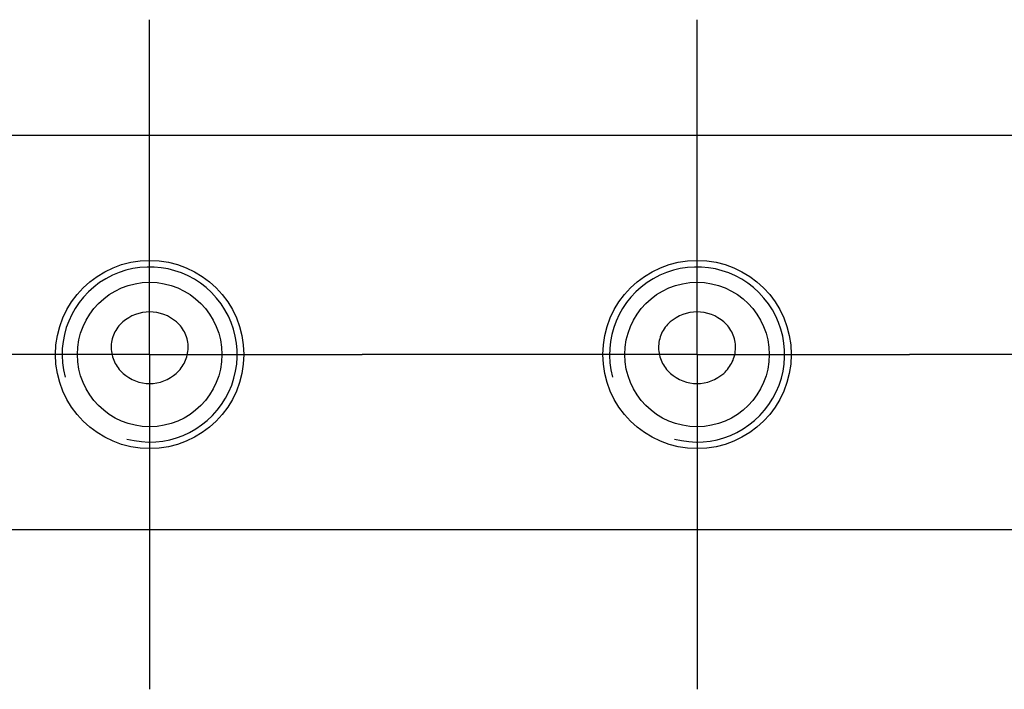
# Model space of a CAD drawing. Header units: millimetres. Extents: x 58 to 383, y 43 to 283.
# Tile 18 of 23: x 303.1 to 314.34, y 139.97 to 147.62. Entities that reach past the tile are written whole.
import ezdxf

# ---------------------------------------------------------------- set-up
doc = ezdxf.new("R2010")
doc.units = ezdxf.units.MM
doc.header["$LTSCALE"] = 23.1
doc.linetypes.add('CENTER', pattern=[0.6, 0.375, -0.075, 0.075, -0.075])
doc.layers.add('00_COMPONENTS', color=7, linetype='CONTINUOUS')
doc.layers.add('03_ALL_AXES', color=7, linetype='CONTINUOUS')

msp = doc.modelspace()

# ---------------------------------------------------------------- linework, layer by layer
at = {"layer": '00_COMPONENTS'}
for p, q in [((321.8355, 146.2906), (296.3355, 146.2906)), ((296.3355, 141.7906), (321.8355, 141.7906))]:
    msp.add_line(p, q, dxfattribs=at)
for centre, radius in [((304.5855, 143.7906), 1.075), ((310.8355, 143.7906), 1.075), ((304.5855, 143.7906), 0.825), ((310.8355, 143.7906), 0.825)]:
    msp.add_circle(centre, radius, dxfattribs=at)
for centre in [(304.5855, 143.7906), (310.8355, 143.7906)]:
    msp.add_arc(centre, 1, 255, 195, dxfattribs=at)
for points, knots in [([(304.5855, 144.2763), (304.4765, 144.2763), (304.3037, 144.2151), (304.169, 144.035), (304.1332, 143.8677), (304.1733, 143.7024), (304.3061, 143.5236), (304.4769, 143.4586), (304.5855, 143.4586)], [0, 0, 0, 0, 0.2490276, 0.375367, 0.5012812, 0.626656, 0.7519332, 1, 1, 1, 1]), ([(304.5855, 143.4586), (304.6941, 143.4586), (304.8649, 143.5236), (304.9977, 143.7024), (305.0378, 143.8677), (305.002, 144.035), (304.8673, 144.2151), (304.6945, 144.2763), (304.5855, 144.2763)], [0, 0, 0, 0, 0.2480796, 0.3733587, 0.4987409, 0.6246529, 0.7509718, 1, 1, 1, 1]), ([(310.8355, 144.2763), (310.7265, 144.2763), (310.5537, 144.2151), (310.419, 144.035), (310.3832, 143.8677), (310.4233, 143.7024), (310.5561, 143.5236), (310.7269, 143.4586), (310.8355, 143.4586)], [0, 0, 0, 0, 0.2490276, 0.375367, 0.5012812, 0.626656, 0.7519332, 1, 1, 1, 1]), ([(310.8355, 143.4586), (310.9441, 143.4586), (311.1149, 143.5236), (311.2477, 143.7024), (311.2878, 143.8677), (311.252, 144.035), (311.1173, 144.2151), (310.9445, 144.2763), (310.8355, 144.2763)], [0, 0, 0, 0, 0.2480796, 0.3733587, 0.4987409, 0.6246529, 0.7509718, 1, 1, 1, 1])]:
    msp.add_open_spline(points, degree=3, knots=knots, dxfattribs=at)
at = {"layer": '03_ALL_AXES', "linetype": 'CENTER'}
for p, q in [((304.5855, 143.7906), (304.5855, 147.6156)), ((310.8355, 143.7906), (310.8355, 147.6156)), ((304.5855, 143.7906), (300.7605, 143.7906)), ((304.5855, 143.7906), (307.0105, 143.7906)), ((304.5855, 143.7906), (304.5855, 139.9656)), ((310.8355, 143.7906), (307.0105, 143.7906)), ((310.8355, 143.7906), (313.2605, 143.7906)), ((310.8355, 143.7906), (310.8355, 139.9656)), ((317.0855, 143.7906), (313.2605, 143.7906))]:
    msp.add_line(p, q, dxfattribs=at)

doc.saveas('drawing.dxf')
